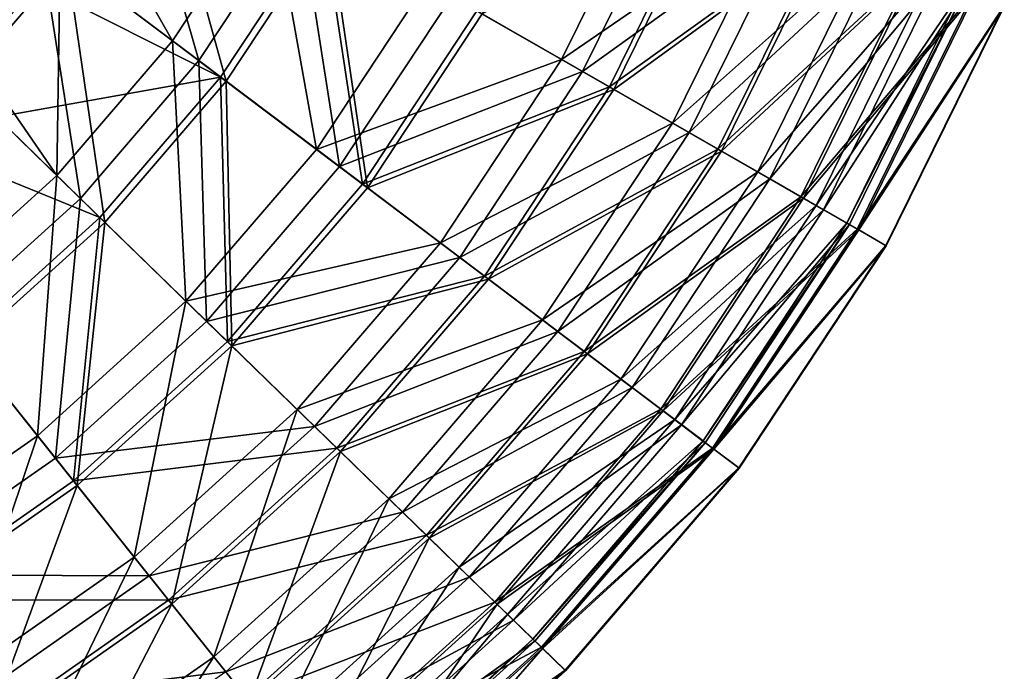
# Model space of a CAD drawing. Header units: millimetres. Extents: x 0 to 178, y -223 to 0.
# Tile 25 of 217: x 130 to 172, y -197 to -169. Entities that reach past the tile are written whole.
import ezdxf

# ---------------------------------------------------------------- set-up
doc = ezdxf.new("R2010")
doc.units = ezdxf.units.MM
doc.header["$LTSCALE"] = 25.4
doc.layers.get('0').update_dxf_attribs({"true_color": 0xff5454})

# ---------------------------------------------------------------- blocks, each defined once
blk = doc.blocks.new('VETRO-I-9132.STL#1')
at = {"color": 35, "true_color": 0x816c61}
mesh = blk.add_polyface(dxfattribs=at)
corners = [(172.163, 77.341, -357.99), (162.425, 72.304, -366.778), (168.08, 69.059, -357.99), (166.145, 79.851, -366.778)]
mesh.append_faces([[corners[k] for k in face] for face in [(0, 1, 2), (1, 0, 3)]], dxfattribs={"vtx0": -1, "color": 35})
mesh = blk.add_polyface(dxfattribs=at)
corners = [(138.871, 79.559, -234.565), (141.895, 69.037, -240.541), (135.329, 75.432, -234.565), (146.187, 74.037, -240.541)]
mesh.append_faces([[corners[k] for k in face] for face in [(0, 1, 2), (1, 0, 3)]], dxfattribs={"vtx0": -1, "color": 35})
mesh = blk.add_polyface(dxfattribs=at)
corners = [(149.819, 79.536, -240.541), (152.849, 69.009, -247.617), (146.187, 74.037, -240.541), (157.058, 75.382, -247.617)]
mesh.append_faces([[corners[k] for k in face] for face in [(0, 1, 2), (1, 0, 3)]], dxfattribs={"vtx0": -1, "color": 35})
mesh = blk.add_polyface(dxfattribs=at)
corners = [(163.472, 71.703, -255.681), (173.1, 76.95, -264.609), (168.96, 68.554, -264.609), (167.26, 79.386, -255.681)]
mesh.append_faces([[corners[k] for k in face] for face in [(0, 1, 2), (1, 0, 3)]], dxfattribs={"vtx0": -1, "color": 35})
mesh = blk.add_polyface(dxfattribs=at)
corners = [(142.899, 68.059, -239.288), (139.963, 78.734, -233.217), (136.309, 74.477, -233.217), (147.306, 73.193, -239.288)]
mesh.append_faces([[corners[k] for k in face] for face in [(0, 1, 2), (1, 0, 3)]], dxfattribs={"vtx0": -1, "color": 35})
mesh = blk.add_polyface(dxfattribs=at)
corners = [(153.994, 68.145, -246.448), (151.034, 78.838, -239.288), (147.306, 73.193, -239.288), (158.302, 74.669, -246.448)]
mesh.append_faces([[corners[k] for k in face] for face in [(0, 1, 2), (1, 0, 3)]], dxfattribs={"vtx0": -1, "color": 35})
mesh = blk.add_polyface(dxfattribs=at)
corners = [(164.528, 71.097, -366.758), (174.3, 76.449, -357.793), (170.089, 67.907, -357.793), (168.383, 78.918, -366.758)]
mesh.append_faces([[corners[k] for k in face] for face in [(0, 1, 2), (1, 0, 3)]], dxfattribs={"vtx0": -1, "color": 35})
mesh = blk.add_polyface(dxfattribs=at)
corners = [(174.498, 76.367, -263.582), (164.749, 70.97, -254.588), (170.275, 67.8, -263.582), (168.618, 78.82, -254.588)]
mesh.append_faces([[corners[k] for k in face] for face in [(0, 1, 2), (1, 0, 3)]], dxfattribs={"vtx0": -1, "color": 35})
mesh = blk.add_polyface(dxfattribs=at)
corners = [(147.086, 77.997, -381.573), (141.952, 71.332, -381.573), (146.885, 64.177, -374.68)]
mesh.append_faces([[corners[k] for k in face] for face in [(0, 1, 2)]], dxfattribs={"color": 35})
mesh = blk.add_polyface(dxfattribs=at)
corners = [(151.746, 69.841, -374.68), (147.086, 77.997, -381.573), (146.885, 64.177, -374.68)]
mesh.append_faces([[corners[k] for k in face] for face in [(0, 1, 2)]], dxfattribs={"color": 35})
mesh = blk.add_polyface(dxfattribs=at)
corners = [(155.86, 76.07, -374.68), (147.086, 77.997, -381.573), (151.746, 69.841, -374.68)]
mesh.append_faces([[corners[k] for k in face] for face in [(0, 1, 2)]], dxfattribs={"color": 35})
mesh = blk.add_polyface(dxfattribs=at)
corners = [(177.118, 75.274, -348.456), (168.08, 69.059, -357.99), (172.737, 66.388, -348.456), (172.163, 77.341, -357.99)]
mesh.append_faces([[corners[k] for k in face] for face in [(0, 1, 2), (1, 0, 3)]], dxfattribs={"vtx0": -1, "color": 35})
mesh = blk.add_polyface(dxfattribs=at)
corners = [(168.96, 68.554, -264.609), (177.862, 74.964, -274.257), (173.436, 65.986, -274.257), (173.1, 76.95, -264.609)]
mesh.append_faces([[corners[k] for k in face] for face in [(0, 1, 2), (1, 0, 3)]], dxfattribs={"vtx0": -1, "color": 35})
mesh = blk.add_polyface(dxfattribs=at)
corners = [(170.089, 67.907, -357.793), (179.151, 74.426, -348.105), (174.648, 65.291, -348.105), (174.3, 76.449, -357.793)]
mesh.append_faces([[corners[k] for k in face] for face in [(0, 1, 2), (1, 0, 3)]], dxfattribs={"vtx0": -1, "color": 35})
mesh = blk.add_polyface(dxfattribs=at)
corners = [(179.308, 74.361, -273.293), (170.275, 67.8, -263.582), (174.796, 65.207, -273.293), (174.498, 76.367, -263.582)]
mesh.append_faces([[corners[k] for k in face] for face in [(0, 1, 2), (1, 0, 3)]], dxfattribs={"vtx0": -1, "color": 35})
mesh = blk.add_polyface(dxfattribs=at)
corners = [(157.787, 65.282, -366.778), (155.86, 76.07, -374.68), (151.746, 69.841, -374.68), (162.425, 72.304, -366.778)]
mesh.append_faces([[corners[k] for k in face] for face in [(0, 1, 2), (1, 0, 3)]], dxfattribs={"vtx0": -1, "color": 35})
mesh = blk.add_polyface(dxfattribs=at)
corners = [(157.058, 75.382, -247.617), (158.751, 64.555, -255.681), (152.849, 69.009, -247.617), (163.472, 71.703, -255.681)]
mesh.append_faces([[corners[k] for k in face] for face in [(0, 1, 2), (1, 0, 3)]], dxfattribs={"vtx0": -1, "color": 35})
mesh = blk.add_polyface(dxfattribs=at)
corners = [(180.932, 73.683, -338.325), (172.737, 66.388, -348.456), (176.322, 64.331, -338.325), (177.118, 75.274, -348.456)]
mesh.append_faces([[corners[k] for k in face] for face in [(0, 1, 2), (1, 0, 3)]], dxfattribs={"vtx0": -1, "color": 35})
mesh = blk.add_polyface(dxfattribs=at)
corners = [(173.436, 65.986, -274.257), (181.472, 73.458, -284.476), (176.83, 64.04, -284.476), (177.862, 74.964, -274.257)]
mesh.append_faces([[corners[k] for k in face] for face in [(0, 1, 2), (1, 0, 3)]], dxfattribs={"vtx0": -1, "color": 35})
mesh = blk.add_polyface(dxfattribs=at)
corners = [(158.049, 74.814, -374.863), (153.761, 68.321, -374.863), (146.094, 72.162, -381.985)]
mesh.append_faces([[corners[k] for k in face] for face in [(0, 1, 2)]], dxfattribs={"color": 35})
mesh = blk.add_polyface(dxfattribs=at)
corners = [(158.049, 74.814, -374.863), (159.723, 63.821, -366.758), (153.761, 68.321, -374.863), (164.528, 71.097, -366.758)]
mesh.append_faces([[corners[k] for k in face] for face in [(0, 1, 2), (1, 0, 3)]], dxfattribs={"vtx0": -1, "color": 35})
mesh = blk.add_polyface(dxfattribs=at)
corners = [(159.926, 63.668, -254.588), (158.302, 74.669, -246.448), (153.994, 68.145, -246.448), (164.749, 70.97, -254.588)]
mesh.append_faces([[corners[k] for k in face] for face in [(0, 1, 2), (1, 0, 3)]], dxfattribs={"vtx0": -1, "color": 35})
mesh = blk.add_polyface(dxfattribs=at)
corners = [(146.187, 74.037, -240.541), (147.874, 63.214, -247.617), (141.895, 69.037, -240.541), (152.849, 69.009, -247.617)]
mesh.append_faces([[corners[k] for k in face] for face in [(0, 1, 2), (1, 0, 3)]], dxfattribs={"vtx0": -1, "color": 35})
mesh = blk.add_polyface(dxfattribs=at)
corners = [(174.648, 65.291, -348.105), (182.862, 72.878, -337.843), (178.136, 63.29, -337.843), (179.151, 74.426, -348.105)]
mesh.append_faces([[corners[k] for k in face] for face in [(0, 1, 2), (1, 0, 3)]], dxfattribs={"vtx0": -1, "color": 35})
mesh = blk.add_polyface(dxfattribs=at)
corners = [(182.976, 72.831, -283.574), (174.796, 65.207, -273.293), (178.243, 63.229, -283.574), (179.308, 74.361, -273.293)]
mesh.append_faces([[corners[k] for k in face] for face in [(0, 1, 2), (1, 0, 3)]], dxfattribs={"vtx0": -1, "color": 35})
mesh = blk.add_polyface(dxfattribs=at)
corners = [(183.546, 72.593, -327.756), (176.322, 64.331, -338.325), (178.779, 62.922, -327.756), (180.932, 73.683, -338.325)]
mesh.append_faces([[corners[k] for k in face] for face in [(0, 1, 2), (1, 0, 3)]], dxfattribs={"vtx0": -1, "color": 35})
mesh = blk.add_polyface(dxfattribs=at)
corners = [(176.83, 64.04, -284.476), (183.874, 72.456, -295.104), (179.087, 62.745, -295.104), (181.472, 73.458, -284.476)]
mesh.append_faces([[corners[k] for k in face] for face in [(0, 1, 2), (1, 0, 3)]], dxfattribs={"vtx0": -1, "color": 35})
mesh = blk.add_polyface(dxfattribs=at)
corners = [(145.286, 72.81, -383.128), (140.181, 65.892, -381.985), (139.487, 66.661, -383.128), (146.094, 72.162, -381.985)]
mesh.append_faces([[corners[k] for k in face] for face in [(0, 1, 2), (1, 0, 3)]], dxfattribs={"vtx0": -1, "color": 35})
mesh = blk.add_polyface(dxfattribs=at)
corners = [(148.902, 62.213, -246.448), (147.306, 73.193, -239.288), (142.899, 68.059, -239.288), (153.994, 68.145, -246.448)]
mesh.append_faces([[corners[k] for k in face] for face in [(0, 1, 2), (1, 0, 3)]], dxfattribs={"vtx0": -1, "color": 35})
mesh = blk.add_polyface(dxfattribs=at)
corners = [(178.136, 63.29, -337.843), (185.376, 71.83, -327.163), (180.498, 61.935, -327.163), (182.862, 72.878, -337.843)]
mesh.append_faces([[corners[k] for k in face] for face in [(0, 1, 2), (1, 0, 3)]], dxfattribs={"vtx0": -1, "color": 35})
mesh = blk.add_polyface(dxfattribs=at)
corners = [(185.445, 71.801, -294.266), (178.243, 63.229, -283.574), (180.563, 61.898, -294.266), (182.976, 72.831, -283.574)]
mesh.append_faces([[corners[k] for k in face] for face in [(0, 1, 2), (1, 0, 3)]], dxfattribs={"vtx0": -1, "color": 35})
mesh = blk.add_polyface(dxfattribs=at)
corners = [(184.919, 72.02, -316.916), (178.779, 62.922, -327.756), (180.069, 62.181, -316.916), (183.546, 72.593, -327.756)]
mesh.append_faces([[corners[k] for k in face] for face in [(0, 1, 2), (1, 0, 3)]], dxfattribs={"vtx0": -1, "color": 35})
mesh = blk.add_polyface(dxfattribs=at)
corners = [(179.087, 62.745, -295.104), (185.029, 71.974, -305.974), (180.172, 62.122, -305.974), (183.874, 72.456, -295.104)]
mesh.append_faces([[corners[k] for k in face] for face in [(0, 1, 2), (1, 0, 3)]], dxfattribs={"vtx0": -1, "color": 35})
mesh = blk.add_polyface(dxfattribs=at)
corners = [(153.761, 68.321, -374.863), (140.181, 65.892, -381.985), (146.094, 72.162, -381.985)]
mesh.append_faces([[corners[k] for k in face] for face in [(0, 1, 2)]], dxfattribs={"color": 35})
mesh = blk.add_polyface(dxfattribs=at)
corners = [(168.08, 69.059, -357.99), (157.787, 65.282, -366.778), (162.991, 61.355, -357.99), (162.425, 72.304, -366.778)]
mesh.append_faces([[corners[k] for k in face] for face in [(0, 1, 2), (1, 0, 3)]], dxfattribs={"vtx0": -1, "color": 35})
mesh = blk.add_polyface(dxfattribs=at)
corners = [(185.029, 71.974, -305.974), (180.069, 62.181, -316.916), (180.172, 62.122, -305.974), (184.919, 72.02, -316.916)]
mesh.append_faces([[corners[k] for k in face] for face in [(0, 1, 2), (1, 0, 3)]], dxfattribs={"vtx0": -1, "color": 35})
mesh = blk.add_polyface(dxfattribs=at)
corners = [(158.751, 64.555, -255.681), (168.96, 68.554, -264.609), (163.802, 60.743, -264.609), (163.472, 71.703, -255.681)]
mesh.append_faces([[corners[k] for k in face] for face in [(0, 1, 2), (1, 0, 3)]], dxfattribs={"vtx0": -1, "color": 35})
mesh = blk.add_polyface(dxfattribs=at)
corners = [(180.498, 61.935, -327.163), (186.654, 71.296, -316.228), (181.699, 61.246, -316.228), (185.376, 71.83, -327.163)]
mesh.append_faces([[corners[k] for k in face] for face in [(0, 1, 2), (1, 0, 3)]], dxfattribs={"vtx0": -1, "color": 35})
mesh = blk.add_polyface(dxfattribs=at)
corners = [(186.677, 71.287, -305.207), (180.563, 61.898, -294.266), (181.721, 61.234, -305.207), (185.445, 71.801, -294.266)]
mesh.append_faces([[corners[k] for k in face] for face in [(0, 1, 2), (1, 0, 3)]], dxfattribs={"vtx0": -1, "color": 35})
mesh = blk.add_polyface(dxfattribs=at)
corners = [(146.885, 64.177, -374.68), (141.952, 71.332, -381.573), (141.351, 59.168, -374.68)]
mesh.append_faces([[corners[k] for k in face] for face in [(0, 1, 2)]], dxfattribs={"color": 35})
mesh = blk.add_polyface(dxfattribs=at)
corners = [(181.699, 61.246, -316.228), (186.677, 71.287, -305.207), (181.721, 61.234, -305.207), (186.654, 71.296, -316.228)]
mesh.append_faces([[corners[k] for k in face] for face in [(0, 1, 2), (1, 0, 3)]], dxfattribs={"vtx0": -1, "color": 35})
mesh = blk.add_polyface(dxfattribs=at)
corners = [(159.723, 63.821, -366.758), (170.089, 67.907, -357.793), (164.84, 59.959, -357.793), (164.528, 71.097, -366.758)]
mesh.append_faces([[corners[k] for k in face] for face in [(0, 1, 2), (1, 0, 3)]], dxfattribs={"vtx0": -1, "color": 35})
mesh = blk.add_polyface(dxfattribs=at)
corners = [(170.275, 67.8, -263.582), (159.926, 63.668, -254.588), (165.011, 59.83, -263.582), (164.749, 70.97, -254.588)]
mesh.append_faces([[corners[k] for k in face] for face in [(0, 1, 2), (1, 0, 3)]], dxfattribs={"vtx0": -1, "color": 35})
mesh = blk.add_polyface(dxfattribs=at)
corners = [(152.307, 58.897, -366.778), (151.746, 69.841, -374.68), (146.885, 64.177, -374.68), (157.787, 65.282, -366.778)]
mesh.append_faces([[corners[k] for k in face] for face in [(0, 1, 2), (1, 0, 3)]], dxfattribs={"vtx0": -1, "color": 35})
mesh = blk.add_polyface(dxfattribs=at)
corners = [(141.895, 69.037, -240.541), (142.212, 58.087, -247.617), (137.01, 64.614, -240.541), (147.874, 63.214, -247.617)]
mesh.append_faces([[corners[k] for k in face] for face in [(0, 1, 2), (1, 0, 3)]], dxfattribs={"vtx0": -1, "color": 35})
mesh = blk.add_polyface(dxfattribs=at)
corners = [(152.849, 69.009, -247.617), (153.172, 58.054, -255.681), (147.874, 63.214, -247.617), (158.751, 64.555, -255.681)]
mesh.append_faces([[corners[k] for k in face] for face in [(0, 1, 2), (1, 0, 3)]], dxfattribs={"vtx0": -1, "color": 35})
mesh = blk.add_polyface(dxfattribs=at)
corners = [(172.737, 66.388, -348.456), (162.991, 61.355, -357.99), (167.277, 58.12, -348.456), (168.08, 69.059, -357.99)]
mesh.append_faces([[corners[k] for k in face] for face in [(0, 1, 2), (1, 0, 3)]], dxfattribs={"vtx0": -1, "color": 35})
mesh = blk.add_polyface(dxfattribs=at)
corners = [(153.761, 68.321, -374.863), (148.693, 62.416, -374.863), (140.181, 65.892, -381.985)]
mesh.append_faces([[corners[k] for k in face] for face in [(0, 1, 2)]], dxfattribs={"color": 35})
mesh = blk.add_polyface(dxfattribs=at)
corners = [(153.761, 68.321, -374.863), (154.044, 57.205, -366.758), (148.693, 62.416, -374.863), (159.723, 63.821, -366.758)]
mesh.append_faces([[corners[k] for k in face] for face in [(0, 1, 2), (1, 0, 3)]], dxfattribs={"vtx0": -1, "color": 35})
mesh = blk.add_polyface(dxfattribs=at)
corners = [(163.802, 60.743, -264.609), (173.436, 65.986, -274.257), (167.92, 57.635, -274.257), (168.96, 68.554, -264.609)]
mesh.append_faces([[corners[k] for k in face] for face in [(0, 1, 2), (1, 0, 3)]], dxfattribs={"vtx0": -1, "color": 35})
mesh = blk.add_polyface(dxfattribs=at)
corners = [(143.106, 56.966, -246.448), (142.899, 68.059, -239.288), (137.884, 63.518, -239.288), (148.902, 62.213, -246.448)]
mesh.append_faces([[corners[k] for k in face] for face in [(0, 1, 2), (1, 0, 3)]], dxfattribs={"vtx0": -1, "color": 35})
mesh = blk.add_polyface(dxfattribs=at)
corners = [(154.226, 57.028, -254.588), (153.994, 68.145, -246.448), (148.902, 62.213, -246.448), (159.926, 63.668, -254.588)]
mesh.append_faces([[corners[k] for k in face] for face in [(0, 1, 2), (1, 0, 3)]], dxfattribs={"vtx0": -1, "color": 35})
mesh = blk.add_polyface(dxfattribs=at)
corners = [(164.84, 59.959, -357.793), (174.648, 65.291, -348.105), (169.036, 56.793, -348.105), (170.089, 67.907, -357.793)]
mesh.append_faces([[corners[k] for k in face] for face in [(0, 1, 2), (1, 0, 3)]], dxfattribs={"vtx0": -1, "color": 35})
mesh = blk.add_polyface(dxfattribs=at)
corners = [(174.796, 65.207, -273.293), (165.011, 59.83, -263.582), (169.171, 56.691, -273.293), (170.275, 67.8, -263.582)]
mesh.append_faces([[corners[k] for k in face] for face in [(0, 1, 2), (1, 0, 3)]], dxfattribs={"vtx0": -1, "color": 35})
mesh = blk.add_polyface(dxfattribs=at)
corners = [(176.322, 64.331, -338.325), (167.277, 58.12, -348.456), (170.576, 55.631, -338.325), (172.737, 66.388, -348.456)]
mesh.append_faces([[corners[k] for k in face] for face in [(0, 1, 2), (1, 0, 3)]], dxfattribs={"vtx0": -1, "color": 35})
mesh = blk.add_polyface(dxfattribs=at)
corners = [(148.693, 62.416, -374.863), (142.925, 57.194, -374.863), (140.181, 65.892, -381.985)]
mesh.append_faces([[corners[k] for k in face] for face in [(0, 1, 2)]], dxfattribs={"color": 35})
mesh = blk.add_polyface(dxfattribs=at)
corners = [(167.92, 57.635, -274.257), (176.83, 64.04, -284.476), (171.043, 55.278, -284.476), (173.436, 65.986, -274.257)]
mesh.append_faces([[corners[k] for k in face] for face in [(0, 1, 2), (1, 0, 3)]], dxfattribs={"vtx0": -1, "color": 35})
mesh = blk.add_polyface(dxfattribs=at)
corners = [(162.991, 61.355, -357.99), (152.307, 58.897, -366.778), (156.977, 54.348, -357.99), (157.787, 65.282, -366.778)]
mesh.append_faces([[corners[k] for k in face] for face in [(0, 1, 2), (1, 0, 3)]], dxfattribs={"vtx0": -1, "color": 35})
mesh = blk.add_polyface(dxfattribs=at)
corners = [(169.036, 56.793, -348.105), (178.136, 63.29, -337.843), (172.245, 54.371, -337.843), (174.648, 65.291, -348.105)]
mesh.append_faces([[corners[k] for k in face] for face in [(0, 1, 2), (1, 0, 3)]], dxfattribs={"vtx0": -1, "color": 35})
mesh = blk.add_polyface(dxfattribs=at)
corners = [(178.243, 63.229, -283.574), (169.171, 56.691, -273.293), (172.343, 54.297, -283.574), (174.796, 65.207, -273.293)]
mesh.append_faces([[corners[k] for k in face] for face in [(0, 1, 2), (1, 0, 3)]], dxfattribs={"vtx0": -1, "color": 35})
mesh = blk.add_polyface(dxfattribs=at)
corners = [(153.172, 58.054, -255.681), (163.802, 60.743, -264.609), (157.705, 53.64, -264.609), (158.751, 64.555, -255.681)]
mesh.append_faces([[corners[k] for k in face] for face in [(0, 1, 2), (1, 0, 3)]], dxfattribs={"vtx0": -1, "color": 35})
mesh = blk.add_polyface(dxfattribs=at)
corners = [(146.069, 53.249, -366.778), (146.885, 64.177, -374.68), (141.351, 59.168, -374.68), (152.307, 58.897, -366.778)]
mesh.append_faces([[corners[k] for k in face] for face in [(0, 1, 2), (1, 0, 3)]], dxfattribs={"vtx0": -1, "color": 35})
mesh = blk.add_polyface(dxfattribs=at)
corners = [(178.779, 62.922, -327.756), (170.576, 55.631, -338.325), (172.837, 53.924, -327.756), (176.322, 64.331, -338.325)]
mesh.append_faces([[corners[k] for k in face] for face in [(0, 1, 2), (1, 0, 3)]], dxfattribs={"vtx0": -1, "color": 35})
mesh = blk.add_polyface(dxfattribs=at)
corners = [(154.044, 57.205, -366.758), (164.84, 59.959, -357.793), (158.637, 52.732, -357.793), (159.723, 63.821, -366.758)]
mesh.append_faces([[corners[k] for k in face] for face in [(0, 1, 2), (1, 0, 3)]], dxfattribs={"vtx0": -1, "color": 35})
mesh = blk.add_polyface(dxfattribs=at)
corners = [(171.043, 55.278, -284.476), (179.087, 62.745, -295.104), (173.12, 53.71, -295.104), (176.83, 64.04, -284.476)]
mesh.append_faces([[corners[k] for k in face] for face in [(0, 1, 2), (1, 0, 3)]], dxfattribs={"vtx0": -1, "color": 35})
mesh = blk.add_polyface(dxfattribs=at)
corners = [(165.011, 59.83, -263.582), (154.226, 57.028, -254.588), (158.79, 52.583, -263.582), (159.926, 63.668, -254.588)]
mesh.append_faces([[corners[k] for k in face] for face in [(0, 1, 2), (1, 0, 3)]], dxfattribs={"vtx0": -1, "color": 35})
mesh = blk.add_polyface(dxfattribs=at)
corners = [(172.245, 54.371, -337.843), (180.498, 61.935, -327.163), (174.419, 52.73, -327.163), (178.136, 63.29, -337.843)]
mesh.append_faces([[corners[k] for k in face] for face in [(0, 1, 2), (1, 0, 3)]], dxfattribs={"vtx0": -1, "color": 35})
mesh = blk.add_polyface(dxfattribs=at)
corners = [(147.874, 63.214, -247.617), (146.822, 52.305, -255.681), (142.212, 58.087, -247.617), (153.172, 58.054, -255.681)]
mesh.append_faces([[corners[k] for k in face] for face in [(0, 1, 2), (1, 0, 3)]], dxfattribs={"vtx0": -1, "color": 35})
mesh = blk.add_polyface(dxfattribs=at)
corners = [(180.563, 61.898, -294.266), (172.343, 54.297, -283.574), (174.478, 52.685, -294.266), (178.243, 63.229, -283.574)]
mesh.append_faces([[corners[k] for k in face] for face in [(0, 1, 2), (1, 0, 3)]], dxfattribs={"vtx0": -1, "color": 35})
mesh = blk.add_polyface(dxfattribs=at)
corners = [(180.069, 62.181, -316.916), (172.837, 53.924, -327.756), (174.024, 53.028, -316.916), (178.779, 62.922, -327.756)]
mesh.append_faces([[corners[k] for k in face] for face in [(0, 1, 2), (1, 0, 3)]], dxfattribs={"vtx0": -1, "color": 35})
mesh = blk.add_polyface(dxfattribs=at)
corners = [(173.12, 53.71, -295.104), (180.172, 62.122, -305.974), (174.119, 52.957, -305.974), (179.087, 62.745, -295.104)]
mesh.append_faces([[corners[k] for k in face] for face in [(0, 1, 2), (1, 0, 3)]], dxfattribs={"vtx0": -1, "color": 35})
mesh = blk.add_polyface(dxfattribs=at)
corners = [(148.693, 62.416, -374.863), (147.58, 51.353, -366.758), (142.925, 57.194, -374.863), (154.044, 57.205, -366.758)]
mesh.append_faces([[corners[k] for k in face] for face in [(0, 1, 2), (1, 0, 3)]], dxfattribs={"vtx0": -1, "color": 35})
mesh = blk.add_polyface(dxfattribs=at)
corners = [(147.739, 51.154, -254.588), (148.902, 62.213, -246.448), (143.106, 56.966, -246.448), (154.226, 57.028, -254.588)]
mesh.append_faces([[corners[k] for k in face] for face in [(0, 1, 2), (1, 0, 3)]], dxfattribs={"vtx0": -1, "color": 35})
mesh = blk.add_polyface(dxfattribs=at)
corners = [(180.172, 62.122, -305.974), (174.024, 53.028, -316.916), (174.119, 52.957, -305.974), (180.069, 62.181, -316.916)]
mesh.append_faces([[corners[k] for k in face] for face in [(0, 1, 2), (1, 0, 3)]], dxfattribs={"vtx0": -1, "color": 35})
mesh = blk.add_polyface(dxfattribs=at)
corners = [(174.419, 52.73, -327.163), (181.699, 61.246, -316.228), (175.524, 51.896, -316.228), (180.498, 61.935, -327.163)]
mesh.append_faces([[corners[k] for k in face] for face in [(0, 1, 2), (1, 0, 3)]], dxfattribs={"vtx0": -1, "color": 35})
mesh = blk.add_polyface(dxfattribs=at)
corners = [(181.721, 61.234, -305.207), (174.478, 52.685, -294.266), (175.544, 51.881, -305.207), (180.563, 61.898, -294.266)]
mesh.append_faces([[corners[k] for k in face] for face in [(0, 1, 2), (1, 0, 3)]], dxfattribs={"vtx0": -1, "color": 35})
mesh = blk.add_polyface(dxfattribs=at)
corners = [(167.277, 58.12, -348.456), (156.977, 54.348, -357.99), (160.823, 50.603, -348.456), (162.991, 61.355, -357.99)]
mesh.append_faces([[corners[k] for k in face] for face in [(0, 1, 2), (1, 0, 3)]], dxfattribs={"vtx0": -1, "color": 35})
mesh = blk.add_polyface(dxfattribs=at)
corners = [(175.524, 51.896, -316.228), (181.721, 61.234, -305.207), (175.544, 51.881, -305.207), (181.699, 61.246, -316.228)]
mesh.append_faces([[corners[k] for k in face] for face in [(0, 1, 2), (1, 0, 3)]], dxfattribs={"vtx0": -1, "color": 35})
mesh = blk.add_polyface(dxfattribs=at)
corners = [(157.705, 53.64, -264.609), (167.92, 57.635, -274.257), (161.401, 50.04, -274.257), (163.802, 60.743, -264.609)]
mesh.append_faces([[corners[k] for k in face] for face in [(0, 1, 2), (1, 0, 3)]], dxfattribs={"vtx0": -1, "color": 35})
mesh = blk.add_polyface(dxfattribs=at)
corners = [(158.637, 52.732, -357.793), (169.036, 56.793, -348.105), (162.402, 49.065, -348.105), (164.84, 59.959, -357.793)]
mesh.append_faces([[corners[k] for k in face] for face in [(0, 1, 2), (1, 0, 3)]], dxfattribs={"vtx0": -1, "color": 35})
mesh = blk.add_polyface(dxfattribs=at)
corners = [(169.171, 56.691, -273.293), (158.79, 52.583, -263.582), (162.524, 48.946, -273.293), (165.011, 59.83, -263.582)]
mesh.append_faces([[corners[k] for k in face] for face in [(0, 1, 2), (1, 0, 3)]], dxfattribs={"vtx0": -1, "color": 35})
mesh = blk.add_polyface(dxfattribs=at)
corners = [(139.172, 48.428, -366.778), (141.351, 59.168, -374.68), (135.234, 54.891, -374.68), (146.069, 53.249, -366.778)]
mesh.append_faces([[corners[k] for k in face] for face in [(0, 1, 2), (1, 0, 3)]], dxfattribs={"vtx0": -1, "color": 35})
mesh = blk.add_polyface(dxfattribs=at)
corners = [(150.133, 48.151, -357.99), (152.307, 58.897, -366.778), (146.069, 53.249, -366.778), (156.977, 54.348, -357.99)]
mesh.append_faces([[corners[k] for k in face] for face in [(0, 1, 2), (1, 0, 3)]], dxfattribs={"vtx0": -1, "color": 35})
mesh = blk.add_polyface(dxfattribs=at)
corners = [(142.212, 58.087, -247.617), (139.801, 47.397, -255.681), (135.953, 53.711, -247.617), (146.822, 52.305, -255.681)]
mesh.append_faces([[corners[k] for k in face] for face in [(0, 1, 2), (1, 0, 3)]], dxfattribs={"vtx0": -1, "color": 35})
mesh = blk.add_polyface(dxfattribs=at)
corners = [(146.822, 52.305, -255.681), (157.705, 53.64, -264.609), (150.765, 47.357, -264.609), (153.172, 58.054, -255.681)]
mesh.append_faces([[corners[k] for k in face] for face in [(0, 1, 2), (1, 0, 3)]], dxfattribs={"vtx0": -1, "color": 35})
mesh = blk.add_polyface(dxfattribs=at)
corners = [(170.576, 55.631, -338.325), (160.823, 50.603, -348.456), (163.784, 47.719, -338.325), (167.277, 58.12, -348.456)]
mesh.append_faces([[corners[k] for k in face] for face in [(0, 1, 2), (1, 0, 3)]], dxfattribs={"vtx0": -1, "color": 35})
mesh = blk.add_polyface(dxfattribs=at)
corners = [(161.401, 50.04, -274.257), (171.043, 55.278, -284.476), (164.204, 47.31, -284.476), (167.92, 57.635, -274.257)]
mesh.append_faces([[corners[k] for k in face] for face in [(0, 1, 2), (1, 0, 3)]], dxfattribs={"vtx0": -1, "color": 35})
mesh = blk.add_polyface(dxfattribs=at)
corners = [(142.925, 57.194, -374.863), (140.434, 46.357, -366.758), (136.547, 52.735, -374.863), (147.58, 51.353, -366.758)]
mesh.append_faces([[corners[k] for k in face] for face in [(0, 1, 2), (1, 0, 3)]], dxfattribs={"vtx0": -1, "color": 35})
mesh = blk.add_polyface(dxfattribs=at)
corners = [(158.637, 52.732, -357.793), (147.58, 51.353, -366.758), (154.044, 57.205, -366.758), (151.576, 46.34, -357.793)]
mesh.append_faces([[corners[k] for k in face] for face in [(0, 1, 2), (1, 0, 3)]], dxfattribs={"vtx0": -1, "color": 35})
mesh = blk.add_polyface(dxfattribs=at)
corners = [(140.566, 46.14, -254.588), (143.106, 56.966, -246.448), (136.699, 52.486, -246.448), (147.739, 51.154, -254.588)]
mesh.append_faces([[corners[k] for k in face] for face in [(0, 1, 2), (1, 0, 3)]], dxfattribs={"vtx0": -1, "color": 35})
mesh = blk.add_polyface(dxfattribs=at)
corners = [(154.226, 57.028, -254.588), (151.71, 46.172, -263.582), (158.79, 52.583, -263.582), (147.739, 51.154, -254.588)]
mesh.append_faces([[corners[k] for k in face] for face in [(0, 1, 2), (1, 0, 3)]], dxfattribs={"vtx0": -1, "color": 35})
mesh = blk.add_polyface(dxfattribs=at)
corners = [(162.402, 49.065, -348.105), (172.245, 54.371, -337.843), (165.283, 46.26, -337.843), (169.036, 56.793, -348.105)]
mesh.append_faces([[corners[k] for k in face] for face in [(0, 1, 2), (1, 0, 3)]], dxfattribs={"vtx0": -1, "color": 35})
mesh = blk.add_polyface(dxfattribs=at)
corners = [(172.343, 54.297, -283.574), (162.524, 48.946, -273.293), (165.371, 46.174, -283.574), (169.171, 56.691, -273.293)]
mesh.append_faces([[corners[k] for k in face] for face in [(0, 1, 2), (1, 0, 3)]], dxfattribs={"vtx0": -1, "color": 35})
mesh = blk.add_polyface(dxfattribs=at)
corners = [(172.837, 53.924, -327.756), (163.784, 47.719, -338.325), (165.814, 45.743, -327.756), (170.576, 55.631, -338.325)]
mesh.append_faces([[corners[k] for k in face] for face in [(0, 1, 2), (1, 0, 3)]], dxfattribs={"vtx0": -1, "color": 35})
mesh = blk.add_polyface(dxfattribs=at)
corners = [(164.204, 47.31, -284.476), (173.12, 53.71, -295.104), (166.068, 45.495, -295.104), (171.043, 55.278, -284.476)]
mesh.append_faces([[corners[k] for k in face] for face in [(0, 1, 2), (1, 0, 3)]], dxfattribs={"vtx0": -1, "color": 35})
mesh = blk.add_polyface(dxfattribs=at)
corners = [(153.479, 43.953, -348.456), (156.977, 54.348, -357.99), (150.133, 48.151, -357.99), (160.823, 50.603, -348.456)]
mesh.append_faces([[corners[k] for k in face] for face in [(0, 1, 2), (1, 0, 3)]], dxfattribs={"vtx0": -1, "color": 35})
mesh = blk.add_polyface(dxfattribs=at)
corners = [(165.283, 46.26, -337.843), (174.419, 52.73, -327.163), (167.234, 44.36, -327.163), (172.245, 54.371, -337.843)]
mesh.append_faces([[corners[k] for k in face] for face in [(0, 1, 2), (1, 0, 3)]], dxfattribs={"vtx0": -1, "color": 35})
mesh = blk.add_polyface(dxfattribs=at)
corners = [(174.478, 52.685, -294.266), (165.371, 46.174, -283.574), (167.287, 44.308, -294.266), (172.343, 54.297, -283.574)]
mesh.append_faces([[corners[k] for k in face] for face in [(0, 1, 2), (1, 0, 3)]], dxfattribs={"vtx0": -1, "color": 35})
mesh = blk.add_polyface(dxfattribs=at)
corners = [(174.024, 53.028, -316.916), (165.814, 45.743, -327.756), (166.879, 44.705, -316.916), (172.837, 53.924, -327.756)]
mesh.append_faces([[corners[k] for k in face] for face in [(0, 1, 2), (1, 0, 3)]], dxfattribs={"vtx0": -1, "color": 35})
mesh = blk.add_polyface(dxfattribs=at)
corners = [(150.765, 47.357, -264.609), (161.401, 50.04, -274.257), (153.982, 43.322, -274.257), (157.705, 53.64, -264.609)]
mesh.append_faces([[corners[k] for k in face] for face in [(0, 1, 2), (1, 0, 3)]], dxfattribs={"vtx0": -1, "color": 35})
mesh = blk.add_polyface(dxfattribs=at)
corners = [(166.068, 45.495, -295.104), (174.119, 52.957, -305.974), (166.964, 44.622, -305.974), (173.12, 53.71, -295.104)]
mesh.append_faces([[corners[k] for k in face] for face in [(0, 1, 2), (1, 0, 3)]], dxfattribs={"vtx0": -1, "color": 35})
mesh = blk.add_polyface(dxfattribs=at)
corners = [(142.565, 42.86, -357.99), (146.069, 53.249, -366.778), (139.172, 48.428, -366.778), (150.133, 48.151, -357.99)]
mesh.append_faces([[corners[k] for k in face] for face in [(0, 1, 2), (1, 0, 3)]], dxfattribs={"vtx0": -1, "color": 35})
mesh = blk.add_polyface(dxfattribs=at)
corners = [(174.119, 52.957, -305.974), (166.879, 44.705, -316.916), (166.964, 44.622, -305.974), (174.024, 53.028, -316.916)]
mesh.append_faces([[corners[k] for k in face] for face in [(0, 1, 2), (1, 0, 3)]], dxfattribs={"vtx0": -1, "color": 35})
mesh = blk.add_polyface(dxfattribs=at)
corners = [(162.402, 49.065, -348.105), (151.576, 46.34, -357.793), (158.637, 52.732, -357.793), (154.852, 42.229, -348.105)]
mesh.append_faces([[corners[k] for k in face] for face in [(0, 1, 2), (1, 0, 3)]], dxfattribs={"vtx0": -1, "color": 35})
mesh = blk.add_polyface(dxfattribs=at)
corners = [(158.79, 52.583, -263.582), (154.958, 42.097, -273.293), (162.524, 48.946, -273.293), (151.71, 46.172, -263.582)]
mesh.append_faces([[corners[k] for k in face] for face in [(0, 1, 2), (1, 0, 3)]], dxfattribs={"vtx0": -1, "color": 35})
mesh = blk.add_polyface(dxfattribs=at)
corners = [(167.234, 44.36, -327.163), (175.524, 51.896, -316.228), (168.226, 43.393, -316.228), (174.419, 52.73, -327.163)]
mesh.append_faces([[corners[k] for k in face] for face in [(0, 1, 2), (1, 0, 3)]], dxfattribs={"vtx0": -1, "color": 35})
mesh = blk.add_polyface(dxfattribs=at)
corners = [(175.544, 51.881, -305.207), (167.287, 44.308, -294.266), (168.244, 43.376, -305.207), (174.478, 52.685, -294.266)]
mesh.append_faces([[corners[k] for k in face] for face in [(0, 1, 2), (1, 0, 3)]], dxfattribs={"vtx0": -1, "color": 35})
mesh = blk.add_polyface(dxfattribs=at)
corners = [(139.801, 47.397, -255.681), (150.765, 47.357, -264.609), (143.093, 41.994, -264.609), (146.822, 52.305, -255.681)]
mesh.append_faces([[corners[k] for k in face] for face in [(0, 1, 2), (1, 0, 3)]], dxfattribs={"vtx0": -1, "color": 35})
mesh = blk.add_polyface(dxfattribs=at)
corners = [(168.226, 43.393, -316.228), (175.544, 51.881, -305.207), (168.244, 43.376, -305.207), (175.524, 51.896, -316.228)]
mesh.append_faces([[corners[k] for k in face] for face in [(0, 1, 2), (1, 0, 3)]], dxfattribs={"vtx0": -1, "color": 35})
mesh = blk.add_polyface(dxfattribs=at)
corners = [(151.576, 46.34, -357.793), (140.434, 46.357, -366.758), (147.58, 51.353, -366.758), (143.77, 40.882, -357.793)]
mesh.append_faces([[corners[k] for k in face] for face in [(0, 1, 2), (1, 0, 3)]], dxfattribs={"vtx0": -1, "color": 35})
mesh = blk.add_polyface(dxfattribs=at)
corners = [(147.739, 51.154, -254.588), (143.882, 40.7, -263.582), (151.71, 46.172, -263.582), (140.566, 46.14, -254.588)]
mesh.append_faces([[corners[k] for k in face] for face in [(0, 1, 2), (1, 0, 3)]], dxfattribs={"vtx0": -1, "color": 35})
mesh = blk.add_polyface(dxfattribs=at)
corners = [(156.055, 40.721, -338.325), (160.823, 50.603, -348.456), (153.479, 43.953, -348.456), (163.784, 47.719, -338.325)]
mesh.append_faces([[corners[k] for k in face] for face in [(0, 1, 2), (1, 0, 3)]], dxfattribs={"vtx0": -1, "color": 35})
mesh = blk.add_polyface(dxfattribs=at)
corners = [(153.982, 43.322, -274.257), (164.204, 47.31, -284.476), (156.42, 40.263, -284.476), (161.401, 50.04, -274.257)]
mesh.append_faces([[corners[k] for k in face] for face in [(0, 1, 2), (1, 0, 3)]], dxfattribs={"vtx0": -1, "color": 35})
mesh = blk.add_polyface(dxfattribs=at)
corners = [(165.283, 46.26, -337.843), (154.852, 42.229, -348.105), (162.402, 49.065, -348.105), (157.359, 39.085, -337.843)]
mesh.append_faces([[corners[k] for k in face] for face in [(0, 1, 2), (1, 0, 3)]], dxfattribs={"vtx0": -1, "color": 35})
mesh = blk.add_polyface(dxfattribs=at)
corners = [(162.524, 48.946, -273.293), (157.435, 38.989, -283.574), (165.371, 46.174, -283.574), (154.958, 42.097, -273.293)]
mesh.append_faces([[corners[k] for k in face] for face in [(0, 1, 2), (1, 0, 3)]], dxfattribs={"vtx0": -1, "color": 35})
mesh = blk.add_polyface(dxfattribs=at)
corners = [(145.359, 38.276, -348.456), (150.133, 48.151, -357.99), (142.565, 42.86, -357.99), (153.479, 43.953, -348.456)]
mesh.append_faces([[corners[k] for k in face] for face in [(0, 1, 2), (1, 0, 3)]], dxfattribs={"vtx0": -1, "color": 35})
mesh = blk.add_polyface(dxfattribs=at)
corners = [(157.821, 38.506, -327.756), (163.784, 47.719, -338.325), (156.055, 40.721, -338.325), (165.814, 45.743, -327.756)]
mesh.append_faces([[corners[k] for k in face] for face in [(0, 1, 2), (1, 0, 3)]], dxfattribs={"vtx0": -1, "color": 35})
mesh = blk.add_polyface(dxfattribs=at)
corners = [(143.093, 41.994, -264.609), (153.982, 43.322, -274.257), (145.779, 37.587, -274.257), (150.765, 47.357, -264.609)]
mesh.append_faces([[corners[k] for k in face] for face in [(0, 1, 2), (1, 0, 3)]], dxfattribs={"vtx0": -1, "color": 35})
mesh = blk.add_polyface(dxfattribs=at)
corners = [(156.42, 40.263, -284.476), (166.068, 45.495, -295.104), (158.042, 38.228, -295.104), (164.204, 47.31, -284.476)]
mesh.append_faces([[corners[k] for k in face] for face in [(0, 1, 2), (1, 0, 3)]], dxfattribs={"vtx0": -1, "color": 35})
mesh = blk.add_polyface(dxfattribs=at)
corners = [(154.852, 42.229, -348.105), (143.77, 40.882, -357.793), (151.576, 46.34, -357.793), (146.506, 36.394, -348.105)]
mesh.append_faces([[corners[k] for k in face] for face in [(0, 1, 2), (1, 0, 3)]], dxfattribs={"vtx0": -1, "color": 35})
mesh = blk.add_polyface(dxfattribs=at)
corners = [(151.71, 46.172, -263.582), (146.594, 36.249, -273.293), (154.958, 42.097, -273.293), (143.882, 40.7, -263.582)]
mesh.append_faces([[corners[k] for k in face] for face in [(0, 1, 2), (1, 0, 3)]], dxfattribs={"vtx0": -1, "color": 35})
mesh = blk.add_polyface(dxfattribs=at)
corners = [(167.234, 44.36, -327.163), (157.359, 39.085, -337.843), (165.283, 46.26, -337.843), (159.056, 36.956, -327.163)]
mesh.append_faces([[corners[k] for k in face] for face in [(0, 1, 2), (1, 0, 3)]], dxfattribs={"vtx0": -1, "color": 35})
mesh = blk.add_polyface(dxfattribs=at)
corners = [(165.371, 46.174, -283.574), (159.103, 36.897, -294.266), (167.287, 44.308, -294.266), (157.435, 38.989, -283.574)]
mesh.append_faces([[corners[k] for k in face] for face in [(0, 1, 2), (1, 0, 3)]], dxfattribs={"vtx0": -1, "color": 35})
mesh = blk.add_polyface(dxfattribs=at)
corners = [(158.748, 37.343, -316.916), (165.814, 45.743, -327.756), (157.821, 38.506, -327.756), (166.879, 44.705, -316.916)]
mesh.append_faces([[corners[k] for k in face] for face in [(0, 1, 2), (1, 0, 3)]], dxfattribs={"vtx0": -1, "color": 35})
mesh = blk.add_polyface(dxfattribs=at)
corners = [(158.042, 38.228, -295.104), (166.964, 44.622, -305.974), (158.822, 37.25, -305.974), (166.068, 45.495, -295.104)]
mesh.append_faces([[corners[k] for k in face] for face in [(0, 1, 2), (1, 0, 3)]], dxfattribs={"vtx0": -1, "color": 35})
mesh = blk.add_polyface(dxfattribs=at)
corners = [(158.822, 37.25, -305.974), (166.879, 44.705, -316.916), (158.748, 37.343, -316.916), (166.964, 44.622, -305.974)]
mesh.append_faces([[corners[k] for k in face] for face in [(0, 1, 2), (1, 0, 3)]], dxfattribs={"vtx0": -1, "color": 35})
mesh = blk.add_polyface(dxfattribs=at)
corners = [(168.226, 43.393, -316.228), (159.056, 36.956, -327.163), (167.234, 44.36, -327.163), (159.919, 35.873, -316.228)]
mesh.append_faces([[corners[k] for k in face] for face in [(0, 1, 2), (1, 0, 3)]], dxfattribs={"vtx0": -1, "color": 35})
mesh = blk.add_polyface(dxfattribs=at)
corners = [(167.287, 44.308, -294.266), (159.935, 35.853, -305.207), (168.244, 43.376, -305.207), (159.103, 36.897, -294.266)]
mesh.append_faces([[corners[k] for k in face] for face in [(0, 1, 2), (1, 0, 3)]], dxfattribs={"vtx0": -1, "color": 35})
mesh = blk.add_polyface(dxfattribs=at)
corners = [(147.51, 34.747, -338.325), (153.479, 43.953, -348.456), (145.359, 38.276, -348.456), (156.055, 40.721, -338.325)]
mesh.append_faces([[corners[k] for k in face] for face in [(0, 1, 2), (1, 0, 3)]], dxfattribs={"vtx0": -1, "color": 35})
mesh = blk.add_polyface(dxfattribs=at)
corners = [(168.244, 43.376, -305.207), (159.919, 35.873, -316.228), (168.226, 43.393, -316.228), (159.935, 35.853, -305.207)]
mesh.append_faces([[corners[k] for k in face] for face in [(0, 1, 2), (1, 0, 3)]], dxfattribs={"vtx0": -1, "color": 35})

msp = doc.modelspace()

# ---------------------------------------------------------------- block references
at = {"color": 0}
msp.add_blockref('VETRO-I-9132.STL#1', (-15.066, -239.983, 385.38), dxfattribs=at)

doc.saveas('drawing.dxf')
